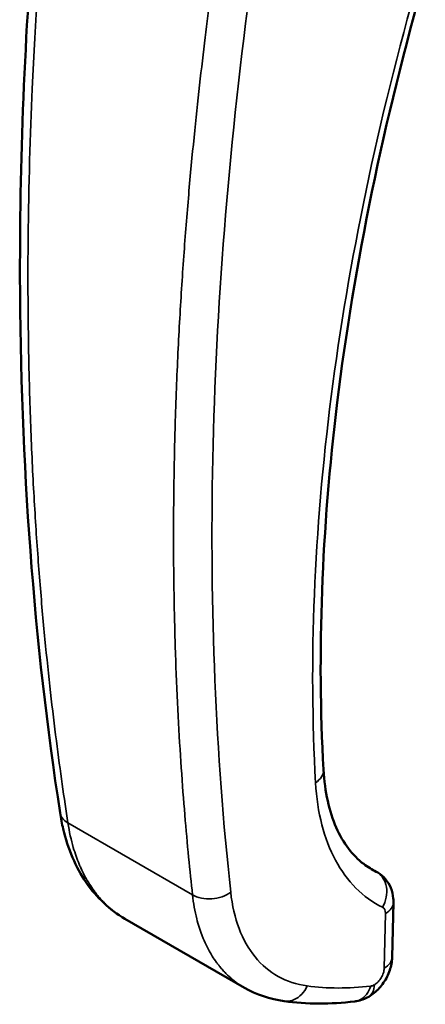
# Model space of a CAD drawing. Header units: inches. Extents: x 0 to 136, y 2 to 86.
# Tile 117 of 144: x 109.14 to 110.32, y 40.03 to 42.88. Entities that reach past the tile are written whole.
import ezdxf

# ---------------------------------------------------------------- set-up
doc = ezdxf.new("R2010")
doc.units = ezdxf.units.IN
doc.header["$LTSCALE"] = 4
doc.header["$MEASUREMENT"] = 0
doc.layers.add('Visible (ANSI)', color=7, linetype='Continuous', lineweight=50)
doc.layers.add('Visible Narrow (ANSI)', color=7, linetype='Continuous', lineweight=35)

msp = doc.modelspace()

# ---------------------------------------------------------------- linework, layer by layer
at = {"layer": 'Visible (ANSI)'}
for p, q in [((109.7233, 40.7052), (109.7233, 40.7052)), ((110.2255, 40.3244), (110.2219, 40.1658)), ((109.7939, 40.0777), (109.4482, 40.2773))]:
    msp.add_line(p, q, dxfattribs=at)
for points, knots in [([(109.2605, 40.584), (109.1845, 41.0767), (109.1456, 41.5983), (109.1436, 42.5018), (109.1597, 42.8749), (109.1927, 43.2544)], [0, 0, 0, 0, 4.912587, 4.912587, 8.216542, 8.216542, 8.216542, 8.216542]), ([(110.3178, 43.0103), (110.1974, 42.589), (110.1114, 42.1713), (110.0176, 41.402), (110.0043, 41.0436), (110.0232, 40.7096)], [0, 0, 0, 0, 3.586902, 3.586902, 6.927184, 6.927184, 6.927184, 6.927184]), ([(110.0232, 40.7096), (110.0268, 40.6447), (110.0399, 40.5873), (110.0802, 40.4955), (110.1075, 40.4604), (110.1454, 40.4315), (110.1516, 40.4273), (110.1579, 40.4235)], [0, 0, 0, 0, 0.676324, 0.676324, 1.362244, 1.362244, 1.488821, 1.488821, 1.488821, 1.488821]), ([(109.4482, 40.2773), (109.4043, 40.3027), (109.3659, 40.3389), (109.3056, 40.4267), (109.2832, 40.4797), (109.2659, 40.5526), (109.2629, 40.5681), (109.2605, 40.584)], [0, 0, 0, 0, 0.555824, 0.555824, 1.129316, 1.129316, 1.280346, 1.280346, 1.280346, 1.280346]), ([(110.1803, 40.4111), (110.1886, 40.406), (110.196, 40.3995), (110.2087, 40.3845), (110.214, 40.3758), (110.2219, 40.3567), (110.2244, 40.3461), (110.2255, 40.3319), (110.2256, 40.3281), (110.2255, 40.3244)], [0, 0, 0, 0, 0.0750954, 0.0750954, 0.1529494, 0.1529494, 0.2362952, 0.2362952, 0.2654261, 0.2654261, 0.2654261, 0.2654261]), ([(110.2219, 40.1658), (110.2216, 40.1531), (110.2192, 40.1404), (110.2109, 40.1156), (110.2047, 40.1033), (110.1895, 40.0812), (110.1804, 40.0711), (110.1651, 40.0586), (110.1596, 40.0549), (110.154, 40.0516)], [0.0000186, 0.0000186, 0.0000186, 0.0000186, 0.0987532, 0.0987532, 0.2009936, 0.2009936, 0.3030776, 0.3030776, 0.3544158, 0.3544158, 0.3544158, 0.3544158]), ([(110.154, 40.0516), (110.1432, 40.0454), (110.1313, 40.0408), (110.1172, 40.0384), (110.1153, 40.0381), (110.1135, 40.0379)], [0, 0, 0, 0, 0.0973285, 0.0973285, 0.1118763, 0.1118763, 0.1118763, 0.1118763])]:
    msp.add_open_spline(points, degree=3, knots=knots, dxfattribs=at)
for points in [[(110.1579, 40.4235), (110.1579, 40.4234), (110.1579, 40.4234), (110.1579, 40.4234)], [(110.1579, 40.4234), (110.1637, 40.4199), (110.1697, 40.4166), (110.1757, 40.4136)], [(110.176, 40.4135), (110.1775, 40.4127), (110.179, 40.4119), (110.1804, 40.411)], [(110.2255, 40.3244), (110.2255, 40.3244), (110.2255, 40.3244), (110.2255, 40.3244)], [(109.7939, 40.0777), (109.7939, 40.0777), (109.7939, 40.0777), (109.7939, 40.0777)], [(109.9093, 40.0387), (109.8683, 40.0443), (109.8288, 40.0575), (109.7939, 40.0777)], [(110.1135, 40.0379), (110.0432, 40.0295), (109.9746, 40.0297), (109.9093, 40.0387)]]:
    msp.add_open_spline(points, degree=3, dxfattribs=at)
at = {"layer": 'Visible Narrow (ANSI)'}
for p, q in [((109.2832, 40.5551), (109.6438, 40.3469)), ((109.6374, 40.4067), (109.6374, 40.4067)), ((109.6415, 40.368), (109.6415, 40.368)), ((109.6495, 40.3078), (109.6495, 40.3078)), ((110.2025, 40.2924), (110.1988, 40.1338))]:
    msp.add_line(p, q, dxfattribs=at)
for centre, major_axis, ratio, start_param, end_param in [((110.2535, 41.3457), (-0.425, -0.7767), 0.592265, 6.029835, 6.029844), ((110.2129, 41.8456), (-0.7537, -1.3776), 0.59227, 0.315802, 0.315804), ((110.1746, 40.2763), (0.0205, 0.0337), 0.562039, 5.510557, 6.329764), ((110.4943, 41.224), (-0.7696, -1.0417), 0.624576, 0.328358, 0.530709), ((110.1695, 40.1092), (-0.0194, -0.0246), 0.580269, 0.525493, 0.967806)]:
    msp.add_ellipse(centre, major_axis=major_axis, ratio=ratio, start_param=start_param, end_param=end_param, dxfattribs=at)
for points, knots in [([(109.2141, 43.202), (109.2018, 43.0585), (109.1891, 42.8842), (109.18, 42.6811), (109.174, 42.5485), (109.1695, 42.4037), (109.168, 42.2475), (109.167, 42.1463), (109.1673, 42.0403), (109.1692, 41.9298), (109.1693, 41.9232), (109.1694, 41.9165), (109.1696, 41.9099), (109.1699, 41.8912), (109.1703, 41.8722), (109.1708, 41.8535), (109.1717, 41.8162), (109.1728, 41.7799), (109.174, 41.7441), (109.1752, 41.7084), (109.1766, 41.6732), (109.1781, 41.6387), (109.1811, 41.5696), (109.1847, 41.5033), (109.1886, 41.4395), (109.1926, 41.3757), (109.197, 41.3145), (109.2017, 41.2558), (109.2064, 41.197), (109.2115, 41.1408), (109.2167, 41.087), (109.2271, 40.9794), (109.2383, 40.8816), (109.2497, 40.7931), (109.261, 40.7046), (109.2723, 40.6254), (109.2832, 40.5551)], [0.022153, 0.022153, 0.022153, 0.022153, 0.2421875, 0.2421875, 0.2421875, 0.3857797, 0.3857797, 0.3857797, 0.4787928, 0.4787928, 0.4787928, 0.484375, 0.484375, 0.484375, 0.5, 0.5, 0.5, 0.53125, 0.53125, 0.53125, 0.5625, 0.5625, 0.5625, 0.625, 0.625, 0.625, 0.6875, 0.6875, 0.6875, 0.75, 0.75, 0.75, 0.875, 0.875, 0.875, 1, 1, 1, 1]), ([(110.2978, 42.9981), (110.1802, 42.5867), (110.0955, 42.1808), (110.0455, 41.79), (109.9955, 41.3992), (109.9803, 41.0234), (110.0002, 40.6713)], [0, 0, 0, 0, 0.5, 0.5, 0.5, 1, 1, 1, 1]), ([(109.6438, 40.3469), (109.6363, 40.4153), (109.6211, 40.5693), (109.6044, 40.8072), (109.5948, 41.0262), (109.59, 41.205), (109.5886, 41.3665), (109.5894, 41.5036), (109.5908, 41.5921), (109.5925, 41.6659), (109.5945, 41.7379), (109.5989, 41.8618), (109.6073, 42.0309), (109.6199, 42.2213), (109.6393, 42.4576), (109.6664, 42.7193), (109.688, 42.891), (109.6981, 42.9671)], [0, 0, 0, 0, 0.125, 0.25, 0.3125, 0.375, 0.4375, 0.46875, 0.5, 0.515625, 0.53125, 0.5625, 0.625, 0.6875, 0.75, 0.875, 1, 1, 1, 1]), ([(109.7545, 40.3539), (109.7109, 40.7544), (109.6935, 41.1741), (109.7026, 41.6093), (109.7117, 42.0444), (109.7473, 42.4949), (109.8089, 42.9564)], [0, 0, 0, 0, 0.5, 0.5, 0.5, 0.999999, 0.999999, 0.999999, 0.999999]), ([(110.0232, 40.7096), (110.0232, 40.709), (110.0232, 40.7084), (110.0232, 40.7079), (110.0232, 40.7012), (110.0212, 40.6945), (110.0173, 40.6883), (110.0133, 40.6821), (110.0075, 40.6762), (110.0002, 40.6713)], [0.4783005, 0.4783005, 0.4783005, 0.4783005, 0.5, 0.5, 0.5, 0.75, 0.75, 0.75, 1, 1, 1, 1]), ([(110.0002, 40.6713), (110.0027, 40.6281), (110.0088, 40.5873), (110.0281, 40.512), (110.0413, 40.4776), (110.0743, 40.4161), (110.0942, 40.389), (110.1399, 40.3433), (110.1657, 40.3246), (110.1942, 40.3105)], [0, 0, 0, 0, 0.25, 0.25, 0.5, 0.5, 0.75, 0.75, 1, 1, 1, 1]), ([(109.2605, 40.584), (109.2612, 40.579), (109.2631, 40.5743), (109.2701, 40.5642), (109.2759, 40.5591), (109.2832, 40.5551)], [0.5591378, 0.5591378, 0.5591378, 0.5591378, 0.75, 0.75, 1, 1, 1, 1]), ([(109.2832, 40.5551), (109.2871, 40.5292), (109.2924, 40.5054), (109.2988, 40.4838), (109.3039, 40.4663), (109.3096, 40.4502), (109.3158, 40.4354), (109.3173, 40.4318), (109.3188, 40.4284), (109.3203, 40.425), (109.3243, 40.4162), (109.3284, 40.4079), (109.3326, 40.4), (109.3369, 40.3921), (109.3412, 40.3847), (109.3457, 40.3777), (109.3501, 40.3707), (109.3546, 40.3641), (109.3591, 40.358), (109.3614, 40.3549), (109.3637, 40.352), (109.366, 40.349), (109.3671, 40.3475), (109.3683, 40.3461), (109.3694, 40.3447), (109.3705, 40.3434), (109.3715, 40.3422), (109.3729, 40.3406), (109.3742, 40.339), (109.3759, 40.3371), (109.3775, 40.3353), (109.3791, 40.3335), (109.3806, 40.3318), (109.3822, 40.3301), (109.3853, 40.3268), (109.3885, 40.3235), (109.3918, 40.3202), (109.3984, 40.3138), (109.405, 40.3079), (109.4119, 40.3023), (109.4187, 40.2968), (109.4258, 40.2916), (109.4329, 40.2868), (109.4379, 40.2834), (109.443, 40.2803), (109.4482, 40.2773)], [0, 0, 0, 0, 0.125, 0.125, 0.125, 0.2259282, 0.2259282, 0.2259282, 0.25, 0.25, 0.25, 0.3125, 0.3125, 0.3125, 0.375, 0.375, 0.375, 0.4375, 0.4375, 0.4375, 0.46875, 0.46875, 0.46875, 0.484375, 0.484375, 0.484375, 0.5, 0.5, 0.5, 0.515625, 0.515625, 0.515625, 0.53125, 0.53125, 0.53125, 0.5625, 0.5625, 0.5625, 0.625, 0.625, 0.625, 0.6875, 0.6875, 0.6875, 0.7312306, 0.7312306, 0.7312306, 0.7312306]), ([(110.1942, 40.3105), (110.1993, 40.3195), (110.2029, 40.3295), (110.2048, 40.3395), (110.2067, 40.3495), (110.207, 40.3596), (110.2054, 40.369), (110.2038, 40.3787), (110.2003, 40.3876), (110.1953, 40.3952), (110.1906, 40.4023), (110.1846, 40.4083), (110.1776, 40.4125)], [0, 0, 0, 0, 0.25, 0.25, 0.25, 0.4969984, 0.4969984, 0.4969984, 0.75, 0.75, 0.75, 0.9873204, 0.9873204, 0.9873204, 0.9873204]), ([(109.6438, 40.3469), (109.6584, 40.3381), (109.679, 40.3337), (109.6996, 40.3351), (109.72, 40.3365), (109.74, 40.3435), (109.7545, 40.3539)], [0, 0, 0, 0, 0.503, 0.503, 0.503, 1, 1, 1, 1]), ([(109.9757, 40.0829), (109.9453, 40.0871), (109.9172, 40.0963), (109.8666, 40.1245), (109.8442, 40.1434), (109.8062, 40.19), (109.7905, 40.2177), (109.7668, 40.2807), (109.7587, 40.3158), (109.7545, 40.3539)], [0, 0, 0, 0, 0.25, 0.25, 0.5, 0.5, 0.75, 0.75, 1, 1, 1, 1]), ([(109.7939, 40.0777), (109.789, 40.0805), (109.7842, 40.0836), (109.7794, 40.0868), (109.7726, 40.0913), (109.7659, 40.0963), (109.7594, 40.1017), (109.753, 40.107), (109.7467, 40.1127), (109.7406, 40.1189), (109.7375, 40.122), (109.7345, 40.1252), (109.7315, 40.1284), (109.7301, 40.13), (109.7287, 40.1317), (109.7272, 40.1334), (109.7257, 40.1352), (109.7241, 40.137), (109.7229, 40.1386), (109.7216, 40.1401), (109.7207, 40.1412), (109.7196, 40.1425), (109.7186, 40.1438), (109.7175, 40.1452), (109.7165, 40.1467), (109.7143, 40.1495), (109.7122, 40.1524), (109.7101, 40.1553), (109.706, 40.1613), (109.7018, 40.1676), (109.6978, 40.1744), (109.6937, 40.1812), (109.6897, 40.1884), (109.6859, 40.196), (109.6821, 40.2036), (109.6784, 40.2117), (109.6749, 40.2203), (109.6735, 40.2236), (109.6722, 40.2269), (109.6709, 40.2304), (109.6654, 40.2448), (109.6604, 40.2604), (109.6562, 40.2774), (109.6508, 40.2985), (109.6466, 40.3216), (109.6438, 40.3469)], [0.2687715, 0.2687715, 0.2687715, 0.2687715, 0.3125, 0.3125, 0.3125, 0.375, 0.375, 0.375, 0.4375, 0.4375, 0.4375, 0.46875, 0.46875, 0.46875, 0.484375, 0.484375, 0.484375, 0.5, 0.5, 0.5, 0.515625, 0.515625, 0.515625, 0.53125, 0.53125, 0.53125, 0.5625, 0.5625, 0.5625, 0.625, 0.625, 0.625, 0.6875, 0.6875, 0.6875, 0.75, 0.75, 0.75, 0.774075, 0.774075, 0.774075, 0.875, 0.875, 0.875, 1, 1, 1, 1]), ([(110.1988, 40.1338), (110.2061, 40.138), (110.212, 40.143), (110.2159, 40.1486), (110.2197, 40.154), (110.2217, 40.1599), (110.2219, 40.1658)], [0, 0, 0, 0, 0.2498077, 0.2498077, 0.2498077, 0.49142, 0.49142, 0.49142, 0.49142]), ([(110.1988, 40.1338), (110.1987, 40.1296), (110.1979, 40.125), (110.1949, 40.1157), (110.1928, 40.111), (110.1875, 40.1022), (110.1844, 40.0981), (110.1776, 40.091), (110.1739, 40.0881), (110.1703, 40.086)], [0, 0, 0, 0, 0.25, 0.25, 0.5, 0.5, 0.75, 0.75, 1, 1, 1, 1]), ([(109.9093, 40.0387), (109.9108, 40.0385), (109.9124, 40.0384), (109.9221, 40.0379), (109.9304, 40.0395), (109.9461, 40.0465), (109.9535, 40.0518), (109.9663, 40.0655), (109.9717, 40.0738), (109.9757, 40.0829)], [0.2024235, 0.2024235, 0.2024235, 0.2024235, 0.25, 0.25, 0.5, 0.5, 0.75, 0.75, 1, 1, 1, 1]), ([(110.1135, 40.0379), (110.1187, 40.0385), (110.1238, 40.04), (110.1356, 40.0459), (110.1421, 40.0512), (110.1528, 40.0648), (110.157, 40.0731), (110.1599, 40.0822)], [0.3298917, 0.3298917, 0.3298917, 0.3298917, 0.5, 0.5, 0.75, 0.75, 1, 1, 1, 1]), ([(110.154, 40.0516), (110.1589, 40.0544), (110.1628, 40.0588), (110.1685, 40.0705), (110.1701, 40.0778), (110.1703, 40.086)], [0.5083819, 0.5083819, 0.5083819, 0.5083819, 0.75, 0.75, 1, 1, 1, 1])]:
    msp.add_open_spline(points, degree=3, knots=knots, dxfattribs=at)
for points in [[(110.1579, 40.4234), (110.1643, 40.4195), (110.1709, 40.4159), (110.1776, 40.4125)], [(110.1776, 40.4125), (110.177, 40.4129), (110.1764, 40.4133), (110.1757, 40.4136)], [(110.1803, 40.4111), (110.1794, 40.4116), (110.1785, 40.4121), (110.1776, 40.4125)], [(110.2255, 40.3244), (110.2252, 40.3124), (110.2168, 40.3006), (110.2025, 40.2924)]]:
    msp.add_open_spline(points, degree=3, dxfattribs=at)

doc.saveas('drawing.dxf')
